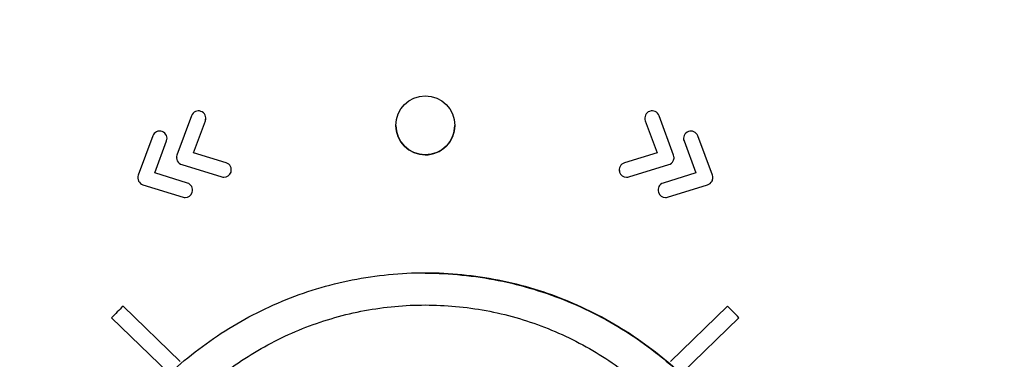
# Model space of a CAD drawing. Header units: millimetres. Extents: x 15358 to 16483, y 10132 to 11382.
# Tile 99 of 166: x 15950 to 15984, y 10777 to 10789. Entities that reach past the tile are written whole.
import ezdxf

# ---------------------------------------------------------------- set-up
doc = ezdxf.new("R2010")
doc.units = ezdxf.units.MM

msp = doc.modelspace()

# ---------------------------------------------------------------- linework, layer by layer
at = {"color": 7, "linetype": 'Continuous', "lineweight": 25}
for p, q in [((15956.059, 10785.414), (15955.566, 10784.081)), ((15956.528, 10785.24), (15956.536, 10785.301)), ((15972.415, 10784.081), (15971.922, 10785.414)), ((15956.127, 10784.155), (15956.528, 10785.24)), ((15956.127, 10784.155), (15956.528, 10785.24)), ((15956.528, 10785.24), (15956.528, 10785.24)), ((15962.991, 10785.087), (15962.991, 10785.087)), ((15964.991, 10785.087), (15964.991, 10785.087)), ((15971.453, 10785.24), (15971.854, 10784.155)), ((15971.453, 10785.24), (15971.854, 10784.155)), ((15971.453, 10785.24), (15971.453, 10785.24)), ((15954.744, 10784.729), (15954.251, 10783.396)), ((15955.213, 10784.556), (15955.221, 10784.617)), ((15973.73, 10783.396), (15973.237, 10784.729)), ((15954.812, 10783.471), (15955.213, 10784.556)), ((15954.812, 10783.471), (15955.213, 10784.556)), ((15955.213, 10784.556), (15955.213, 10784.556)), ((15972.768, 10784.556), (15973.169, 10783.471)), ((15972.768, 10784.556), (15973.169, 10783.471)), ((15972.768, 10784.556), (15972.768, 10784.556)), ((15957.234, 10783.815), (15956.127, 10784.155)), ((15971.854, 10784.155), (15970.748, 10783.815)), ((15955.577, 10783.883), (15955.577, 10783.883)), ((15955.728, 10783.755), (15957.087, 10783.337)), ((15955.728, 10783.755), (15957.087, 10783.337)), ((15955.728, 10783.755), (15955.728, 10783.755)), ((15970.894, 10783.337), (15972.254, 10783.755)), ((15970.894, 10783.337), (15972.254, 10783.755)), ((15972.254, 10783.755), (15972.254, 10783.755)), ((15972.404, 10783.883), (15972.404, 10783.883)), ((15955.919, 10783.131), (15954.812, 10783.471)), ((15957.087, 10783.337), (15957.087, 10783.337)), ((15957.16, 10783.326), (15957.16, 10783.326)), ((15957.399, 10783.503), (15957.403, 10783.55)), ((15957.399, 10783.503), (15957.399, 10783.503)), ((15970.576, 10783.55), (15970.582, 10783.503)), ((15970.582, 10783.503), (15970.582, 10783.503)), ((15970.821, 10783.326), (15970.821, 10783.326)), ((15970.894, 10783.337), (15970.894, 10783.337)), ((15973.169, 10783.471), (15972.063, 10783.131)), ((15954.262, 10783.198), (15954.262, 10783.198)), ((15954.413, 10783.07), (15955.772, 10782.652)), ((15954.413, 10783.07), (15955.772, 10782.653)), ((15954.413, 10783.07), (15954.413, 10783.07)), ((15972.209, 10782.652), (15973.569, 10783.07)), ((15972.209, 10782.653), (15973.569, 10783.07)), ((15973.569, 10783.07), (15973.569, 10783.07)), ((15973.719, 10783.198), (15973.719, 10783.198)), ((15955.772, 10782.653), (15955.772, 10782.652)), ((15955.845, 10782.642), (15955.845, 10782.642)), ((15956.084, 10782.818), (15956.088, 10782.865)), ((15956.084, 10782.818), (15956.084, 10782.818)), ((15971.891, 10782.865), (15971.897, 10782.818)), ((15971.897, 10782.818), (15971.897, 10782.818)), ((15972.136, 10782.642), (15972.136, 10782.642)), ((15972.209, 10782.653), (15972.209, 10782.652)), ((15963.991, 10780.088), (15963.991, 10780.072)), ((15953.739, 10778.95), (15955.675, 10777.075)), ((15972.306, 10777.075), (15974.242, 10778.95)), ((15953.348, 10778.563), (15953.348, 10778.562)), ((15955.292, 10776.679), (15953.348, 10778.563)), ((15955.292, 10776.679), (15953.348, 10778.562)), ((15974.633, 10778.563), (15972.69, 10776.679)), ((15974.633, 10778.562), (15972.69, 10776.679)), ((15974.633, 10778.563), (15974.633, 10778.562))]:
    msp.add_line(p, q, dxfattribs=at)
msp.add_circle((15963.991, 10785.087), 1, dxfattribs=at)
for centre, radius, start, end in [((15963.991, 10785.087), 1, 180.0044, 270.0044), ((15963.991, 10785.087), 1, 269.9956, 359.9956), ((15963.989, 10768.211), 14.846, 133.6632, 135.7903), ((15963.992, 10768.211), 14.846, 44.2097, 46.3368)]:
    msp.add_arc(centre, radius, start, end, dxfattribs=at)
for points, knots in [([(15935.346, 10743.344), (15935.231, 10743.417), (15935.038, 10743.54), (15934.651, 10743.779), (15934.181, 10744.338), (15933.962, 10745.252), (15933.961, 10745.994), (15933.939, 10746.872), (15933.923, 10747.696), (15933.906, 10748.518), (15933.897, 10748.896), (15933.893, 10749.282), (15933.879, 10750.244), (15933.672, 10765.386), (15933.47, 10781.174), (15933.352, 10796.86), (15933.249, 10812.135), (15933.233, 10827.924), (15933.281, 10842.824), (15933.281, 10844.656), (15933.317, 10845.265), (15933.41, 10846.105), (15934.032, 10847.59), (15935.192, 10848.533), (15936.398, 10848.95), (15937.072, 10849.118), (15937.754, 10849.215), (15938.29, 10849.26), (15939.944, 10849.413), (15942.884, 10849.674), (15956.091, 10850.783), (15969.974, 10851.663), (15991.244, 10852.537), (16003.719, 10852.816), (16020.279, 10852.869), (16047.33, 10852.576), (16072.643, 10851.156), (16092.212, 10849.416), (16093.325, 10849.315), (16094.028, 10849.249), (16094.502, 10849.208), (16095.069, 10849.131), (16095.692, 10848.987), (16096.576, 10848.717), (16097.861, 10847.942), (16098.664, 10846.561), (16098.844, 10845.376), (16098.898, 10844.778), (16098.894, 10843.806), (16098.952, 10828.746), (16098.939, 10812.966), (16098.827, 10796.551), (16098.712, 10781.238), (16098.523, 10766.419), (16098.335, 10752.608)], [0, 0, 0, 0, 0.0014648, 0.0024414, 0.0048828, 0.0078125, 0.0097656, 0.0107422, 0.0146484, 0.0161133, 0.0170898, 0.0175781, 0.019043, 0.0244141, 0.1328125, 0.1399211, 0.1484375, 0.2539062, 0.265625, 0.2675781, 0.2685547, 0.2705078, 0.2744141, 0.28125, 0.2822266, 0.2851562, 0.2871094, 0.2880859, 0.2895508, 0.3007812, 0.3125, 0.3984375, 0.4140625, 0.484375, 0.4988178, 0.546875, 0.7011719, 0.7050781, 0.7089844, 0.7104492, 0.7109375, 0.7128906, 0.715332, 0.7163086, 0.7207031, 0.7275391, 0.7285156, 0.7304688, 0.7324219, 0.7363281, 0.8515625, 0.8588534, 0.8671875, 0.9733664, 0.9733664, 0.9733664, 0.9733664]), ([(15971.442, 10785.353), (15971.44, 10785.344), (15971.432, 10785.306), (15971.444, 10785.269), (15971.453, 10785.24)], [0, 0, 0, 0, 0.231075, 1, 1, 1, 1]), ([(15972.757, 10784.668), (15972.755, 10784.66), (15972.747, 10784.622), (15972.759, 10784.585), (15972.768, 10784.556)], [0, 0, 0, 0, 0.230872, 1, 1, 1, 1]), ([(15955.557, 10784.008), (15955.555, 10783.995), (15955.547, 10783.952), (15955.565, 10783.911), (15955.577, 10783.883)], [0, 0, 0, 0, 0.310292, 1, 1, 1, 1]), ([(15972.404, 10783.883), (15972.419, 10783.919), (15972.437, 10783.961), (15972.428, 10784.003), (15972.427, 10784.009)], [0, 0, 0, 0, 0.874449, 1, 1, 1, 1]), ([(15954.239, 10783.294), (15954.238, 10783.291), (15954.233, 10783.258), (15954.249, 10783.226), (15954.262, 10783.198)], [0, 0, 0, 0, 0.109346, 1, 1, 1, 1]), ([(15973.719, 10783.198), (15973.734, 10783.235), (15973.752, 10783.276), (15973.743, 10783.318), (15973.742, 10783.324)], [0, 0, 0, 0, 0.874446, 1, 1, 1, 1]), ([(15963.991, 10754.691), (15963.159, 10754.691), (15962.328, 10754.772), (15960.698, 10755.097), (15959.899, 10755.339), (15958.363, 10755.975), (15957.627, 10756.369), (15956.245, 10757.292), (15955.599, 10757.822), (15954.424, 10758.998), (15953.894, 10759.643), (15952.97, 10761.025), (15952.577, 10761.762), (15951.941, 10763.297), (15951.698, 10764.097), (15951.374, 10765.727), (15951.292, 10766.558), (15951.292, 10768.22), (15951.374, 10769.051), (15951.698, 10770.682), (15951.941, 10771.481), (15952.577, 10773.016), (15952.97, 10773.753), (15953.894, 10775.135), (15954.424, 10775.781), (15955.599, 10776.956), (15956.245, 10777.486), (15957.627, 10778.409), (15958.363, 10778.803), (15959.899, 10779.439), (15960.698, 10779.681), (15962.328, 10780.006), (15963.159, 10780.088), (15963.991, 10780.088)], [0, 0, 0, 0, 0.19635, 0.19635, 0.392699, 0.392699, 0.589049, 0.589049, 0.785398, 0.785398, 0.981748, 0.981748, 1.178097, 1.178097, 1.374447, 1.374447, 1.570796, 1.570796, 1.767146, 1.767146, 1.963495, 1.963495, 2.159845, 2.159845, 2.356194, 2.356194, 2.552544, 2.552544, 2.748894, 2.748894, 2.945243, 2.945243, 3.141593, 3.141593, 3.141593, 3.141593]), ([(15963.991, 10780.088), (15964.822, 10780.088), (15965.653, 10780.006), (15967.283, 10779.681), (15968.082, 10779.439), (15969.618, 10778.803), (15970.354, 10778.409), (15971.737, 10777.486), (15972.382, 10776.956), (15973.557, 10775.781), (15974.087, 10775.135), (15975.011, 10773.753), (15975.404, 10773.016), (15976.041, 10771.481), (15976.283, 10770.682), (15976.607, 10769.051), (15976.689, 10768.22), (15976.689, 10766.558), (15976.607, 10765.727), (15976.283, 10764.097), (15976.041, 10763.297), (15975.404, 10761.762), (15975.011, 10761.025), (15974.087, 10759.643), (15973.557, 10758.998), (15972.382, 10757.822), (15971.737, 10757.292), (15970.354, 10756.369), (15969.618, 10755.975), (15968.082, 10755.339), (15967.283, 10755.097), (15965.653, 10754.772), (15964.822, 10754.691), (15963.991, 10754.691)], [3.141593, 3.141593, 3.141593, 3.141593, 3.337942, 3.337942, 3.534292, 3.534292, 3.730641, 3.730641, 3.926991, 3.926991, 4.12334, 4.12334, 4.31969, 4.31969, 4.516039, 4.516039, 4.712389, 4.712389, 4.908739, 4.908739, 5.105088, 5.105088, 5.301438, 5.301438, 5.497787, 5.497787, 5.694137, 5.694137, 5.890486, 5.890486, 6.086836, 6.086836, 6.283185, 6.283185, 6.283185, 6.283185]), ([(15963.991, 10780.072), (15964.822, 10780.072), (15965.653, 10779.99), (15967.283, 10779.666), (15968.082, 10779.423), (15969.618, 10778.787), (15970.354, 10778.394), (15971.737, 10777.47), (15972.382, 10776.94), (15973.557, 10775.765), (15974.087, 10775.119), (15975.011, 10773.737), (15975.404, 10773.001), (15976.041, 10771.465), (15976.283, 10770.666), (15976.601, 10769.068), (15976.682, 10768.271), (15976.689, 10767.473)], [3.141593, 3.141593, 3.141593, 3.141593, 3.337942, 3.337942, 3.534292, 3.534292, 3.730641, 3.730641, 3.926991, 3.926991, 4.12334, 4.12334, 4.31969, 4.31969, 4.516039, 4.516039, 4.704515, 4.704515, 4.704515, 4.704515]), ([(15952.814, 10768.833), (15952.88, 10769.521), (15953.008, 10770.196), (15953.388, 10771.521), (15953.643, 10772.176), (15954.259, 10773.408), (15954.622, 10773.992), (15955.248, 10774.819), (15955.472, 10775.087), (15955.94, 10775.599), (15956.184, 10775.842), (15956.947, 10776.536), (15957.496, 10776.951), (15958.382, 10777.499), (15958.687, 10777.668), (15959.306, 10777.975), (15959.62, 10778.114), (15960.582, 10778.486), (15961.247, 10778.676), (15962.615, 10778.931), (15963.301, 10778.994), (15964.332, 10778.994), (15964.676, 10778.978), (15965.365, 10778.915), (15965.712, 10778.867), (15966.733, 10778.676), (15967.394, 10778.488), (15968.357, 10778.116), (15968.673, 10777.976), (15969.296, 10777.667), (15969.6, 10777.498), (15970.481, 10776.953), (15971.03, 10776.54), (15971.796, 10775.844), (15972.042, 10775.599), (15972.511, 10775.085), (15972.733, 10774.819), (15973.356, 10773.996), (15973.719, 10773.412), (15974.184, 10772.484), (15974.326, 10772.164), (15974.578, 10771.519), (15974.688, 10771.192), (15974.972, 10770.201), (15975.101, 10769.525), (15975.167, 10768.833)], [0, 0, 0, 0, 0.0625, 0.0625, 0.125, 0.125, 0.1875, 0.1875, 0.21875, 0.21875, 0.25, 0.25, 0.3125, 0.3125, 0.34375, 0.34375, 0.375, 0.375, 0.4375, 0.4375, 0.5, 0.5, 0.53125, 0.53125, 0.5625, 0.5625, 0.625, 0.625, 0.65625, 0.65625, 0.6875, 0.6875, 0.75, 0.75, 0.78125, 0.78125, 0.8125, 0.8125, 0.875, 0.875, 0.90625, 0.90625, 0.9375, 0.9375, 1, 1, 1, 1])]:
    msp.add_open_spline(points, degree=3, knots=knots, dxfattribs=at)
for points in [[(15956.38, 10785.562), (15956.251, 10785.609), (15956.107, 10785.543), (15956.059, 10785.414)], [(15971.922, 10785.414), (15971.874, 10785.543), (15971.73, 10785.609), (15971.601, 10785.562)], [(15956.528, 10785.24), (15956.576, 10785.37), (15956.509, 10785.514), (15956.38, 10785.562)], [(15971.601, 10785.562), (15971.472, 10785.514), (15971.405, 10785.37), (15971.453, 10785.24)], [(15955.065, 10784.877), (15954.936, 10784.925), (15954.792, 10784.859), (15954.744, 10784.729)], [(15973.237, 10784.729), (15973.189, 10784.859), (15973.045, 10784.925), (15972.916, 10784.877)], [(15955.213, 10784.556), (15955.261, 10784.686), (15955.194, 10784.83), (15955.065, 10784.877)], [(15972.916, 10784.877), (15972.787, 10784.83), (15972.72, 10784.686), (15972.768, 10784.556)], [(15955.566, 10784.081), (15955.543, 10784.016), (15955.547, 10783.944), (15955.577, 10783.883)], [(15972.404, 10783.883), (15972.435, 10783.944), (15972.438, 10784.016), (15972.415, 10784.081)], [(15955.577, 10783.883), (15955.608, 10783.821), (15955.662, 10783.775), (15955.728, 10783.755)], [(15955.577, 10783.883), (15955.608, 10783.821), (15955.662, 10783.775), (15955.728, 10783.755)], [(15957.399, 10783.503), (15957.44, 10783.634), (15957.366, 10783.774), (15957.234, 10783.815)], [(15970.748, 10783.815), (15970.616, 10783.774), (15970.542, 10783.634), (15970.582, 10783.503)], [(15972.254, 10783.755), (15972.319, 10783.775), (15972.374, 10783.821), (15972.404, 10783.883)], [(15972.254, 10783.755), (15972.319, 10783.775), (15972.374, 10783.821), (15972.404, 10783.883)], [(15954.251, 10783.396), (15954.228, 10783.331), (15954.232, 10783.26), (15954.262, 10783.198)], [(15957.087, 10783.337), (15957.111, 10783.329), (15957.136, 10783.326), (15957.16, 10783.326)], [(15957.087, 10783.337), (15957.111, 10783.329), (15957.136, 10783.326), (15957.16, 10783.326)], [(15957.16, 10783.326), (15957.267, 10783.326), (15957.366, 10783.395), (15957.399, 10783.503)], [(15957.16, 10783.326), (15957.267, 10783.326), (15957.366, 10783.395), (15957.399, 10783.503)], [(15970.582, 10783.503), (15970.615, 10783.395), (15970.714, 10783.326), (15970.821, 10783.326)], [(15970.582, 10783.503), (15970.615, 10783.395), (15970.714, 10783.326), (15970.821, 10783.326)], [(15970.821, 10783.326), (15970.845, 10783.326), (15970.87, 10783.329), (15970.894, 10783.337)], [(15970.821, 10783.326), (15970.845, 10783.326), (15970.87, 10783.329), (15970.894, 10783.337)], [(15973.719, 10783.198), (15973.75, 10783.26), (15973.753, 10783.331), (15973.73, 10783.396)], [(15954.262, 10783.198), (15954.293, 10783.136), (15954.347, 10783.09), (15954.413, 10783.07)], [(15954.262, 10783.198), (15954.293, 10783.137), (15954.347, 10783.09), (15954.413, 10783.07)], [(15956.084, 10782.818), (15956.125, 10782.95), (15956.05, 10783.09), (15955.919, 10783.131)], [(15972.063, 10783.131), (15971.931, 10783.09), (15971.857, 10782.95), (15971.897, 10782.818)], [(15973.569, 10783.07), (15973.634, 10783.09), (15973.689, 10783.136), (15973.719, 10783.198)], [(15973.569, 10783.07), (15973.634, 10783.09), (15973.689, 10783.137), (15973.719, 10783.198)], [(15955.772, 10782.653), (15955.796, 10782.645), (15955.821, 10782.642), (15955.845, 10782.642)], [(15955.772, 10782.652), (15955.796, 10782.645), (15955.821, 10782.642), (15955.845, 10782.642)], [(15955.845, 10782.642), (15955.952, 10782.642), (15956.051, 10782.71), (15956.084, 10782.818)], [(15955.845, 10782.642), (15955.952, 10782.642), (15956.051, 10782.711), (15956.084, 10782.818)], [(15971.897, 10782.818), (15971.93, 10782.71), (15972.029, 10782.642), (15972.136, 10782.642)], [(15971.897, 10782.818), (15971.93, 10782.711), (15972.029, 10782.642), (15972.136, 10782.642)], [(15972.136, 10782.642), (15972.16, 10782.642), (15972.185, 10782.645), (15972.209, 10782.653)], [(15972.136, 10782.642), (15972.16, 10782.642), (15972.185, 10782.645), (15972.209, 10782.652)]]:
    msp.add_open_spline(points, degree=3, dxfattribs=at)

doc.saveas('drawing.dxf')
